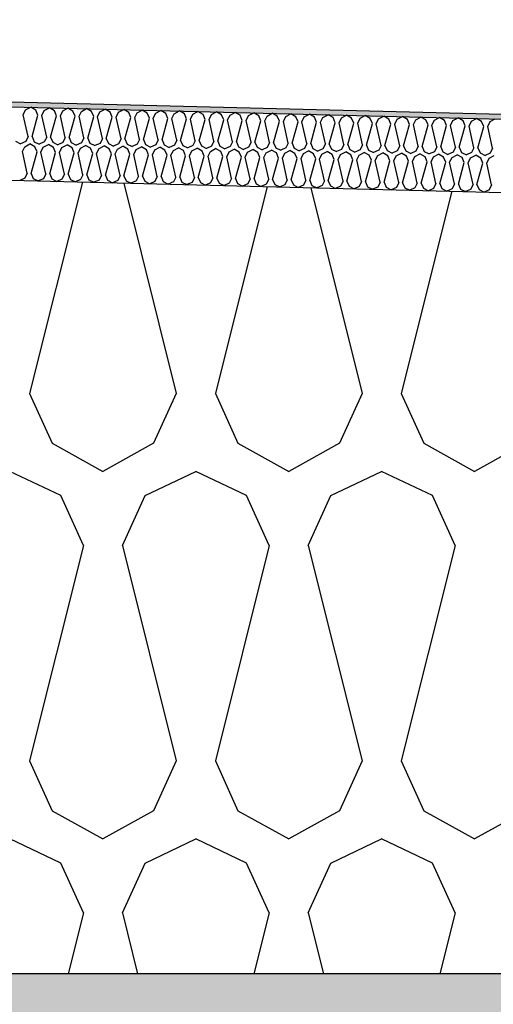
# Model space of a CAD drawing. Header units: millimetres. Extents: x -74465 to -41950, y -2141 to 15832.
# Tile 89 of 131: x -59561 to -59368, y 10282 to 10685. Entities that reach past the tile are written whole.
import ezdxf

# ---------------------------------------------------------------- set-up
doc = ezdxf.new("R2010")
doc.units = ezdxf.units.MM
doc.header["$LTSCALE"] = 0.5
doc.header["$MEASUREMENT"] = 0
doc.linetypes.add('PLINE', pattern=[0])
for name, color, linetype in [('26-- Yttertak (Skravur)(Nye konstruksjoner)', 7, 'Continuous'), ('26-- Yttertak(Nye konstruksjoner)', 7, 'Continuous'), ('261- Primærkonstruksjon (tak) (Skravur)(Nye konstruksjoner)', 7, 'Continuous'), ('261- Primærkonstruksjon (tak)(Nye konstruksjoner)', 7, 'Continuous'), ('262- Taktekking (Skravur)(Nye konstruksjoner)', 7, 'Continuous'), ('262- Taktekking(Nye konstruksjoner)', 7, 'Continuous')]:
    doc.layers.add(name, color=color, linetype=linetype)

# ---------------------------------------------------------------- blocks, each defined once
blk = doc.blocks.new('*X3')
at = {"layer": '26-- Yttertak (Skravur)(Nye konstruksjoner)', "linetype": 'PLINE'}
for p, q in [((-59535.44, 10618.21), (-59557.03, 10531.88)), ((-59518.57, 10617.79), (-59497.09, 10531.88)), ((-59460.04, 10616.33), (-59481.15, 10531.88)), ((-59442.21, 10615.88), (-59421.21, 10531.88)), ((-59384.63, 10614.44), (-59405.27, 10531.88)), ((-59557.03, 10531.88), (-59547.78, 10511.56)), ((-59497.09, 10531.88), (-59506.34, 10511.56)), ((-59481.15, 10531.88), (-59471.9, 10511.56)), ((-59421.21, 10531.88), (-59430.46, 10511.56)), ((-59405.27, 10531.88), (-59396.02, 10511.56)), ((-59547.78, 10511.56), (-59527.06, 10500)), ((-59506.34, 10511.56), (-59527.06, 10500)), ((-59471.9, 10511.56), (-59451.18, 10500)), ((-59430.46, 10511.56), (-59451.18, 10500)), ((-59396.02, 10511.56), (-59375.3, 10500)), ((-59354.58, 10511.56), (-59375.3, 10500)), ((-59544.27, 10490.19), (-59565, 10500)), ((-59509.84, 10490.19), (-59489.12, 10500)), ((-59468.4, 10490.19), (-59489.12, 10500)), ((-59433.96, 10490.19), (-59413.24, 10500)), ((-59392.52, 10490.19), (-59413.24, 10500)), ((-59535.03, 10469.87), (-59544.27, 10490.19)), ((-59519.09, 10469.87), (-59509.84, 10490.19)), ((-59459.15, 10469.87), (-59468.4, 10490.19)), ((-59443.21, 10469.87), (-59433.96, 10490.19)), ((-59383.27, 10469.87), (-59392.52, 10490.19)), ((-59535.03, 10469.87), (-59557.03, 10381.88)), ((-59519.09, 10469.87), (-59497.09, 10381.88)), ((-59459.15, 10469.87), (-59481.15, 10381.88)), ((-59443.21, 10469.87), (-59421.21, 10381.88)), ((-59383.27, 10469.87), (-59405.27, 10381.88)), ((-59557.03, 10381.88), (-59547.78, 10361.56)), ((-59497.09, 10381.88), (-59506.34, 10361.56)), ((-59481.15, 10381.88), (-59471.9, 10361.56)), ((-59421.21, 10381.88), (-59430.46, 10361.56)), ((-59405.27, 10381.88), (-59396.02, 10361.56)), ((-59547.78, 10361.56), (-59527.06, 10350)), ((-59506.34, 10361.56), (-59527.06, 10350)), ((-59471.9, 10361.56), (-59451.18, 10350)), ((-59430.46, 10361.56), (-59451.18, 10350)), ((-59396.02, 10361.56), (-59375.3, 10350)), ((-59354.58, 10361.56), (-59375.3, 10350)), ((-59544.27, 10340.19), (-59565, 10350)), ((-59509.84, 10340.19), (-59489.12, 10350)), ((-59468.4, 10340.19), (-59489.12, 10350)), ((-59433.96, 10340.19), (-59413.24, 10350)), ((-59392.52, 10340.19), (-59413.24, 10350)), ((-59535.03, 10319.87), (-59544.27, 10340.19)), ((-59519.09, 10319.87), (-59509.84, 10340.19)), ((-59459.15, 10319.87), (-59468.4, 10340.19)), ((-59443.21, 10319.87), (-59433.96, 10340.19)), ((-59383.27, 10319.87), (-59392.52, 10340.19)), ((-59535.03, 10319.87), (-59541.25, 10295)), ((-59519.09, 10319.87), (-59512.87, 10295)), ((-59459.15, 10319.87), (-59465.37, 10295)), ((-59443.21, 10319.87), (-59436.99, 10295)), ((-59383.27, 10319.87), (-59389.49, 10295))]:
    blk.add_line(p, q, dxfattribs=at)
blk = doc.blocks.new('*X6')
at = {"layer": '262- Taktekking (Skravur)(Nye konstruksjoner)', "linetype": 'PLINE'}
for p, q in [((-59559.57, 10645.64), (-59558.6, 10647.65)), ((-59557.59, 10636.79), (-59559.57, 10645.64)), ((-59558.6, 10647.65), (-59556.5, 10648.75)), ((-59554.45, 10647.54), (-59556.5, 10648.75)), ((-59556, 10636.75), (-59553.58, 10645.49)), ((-59553.58, 10645.49), (-59554.45, 10647.54)), ((-59551.99, 10645.45), (-59551.01, 10647.46)), ((-59550.01, 10636.6), (-59551.99, 10645.45)), ((-59551.01, 10647.46), (-59548.91, 10648.56)), ((-59546.87, 10647.35), (-59548.91, 10648.56)), ((-59548.41, 10636.56), (-59546, 10645.3)), ((-59546, 10645.3), (-59546.87, 10647.35)), ((-59544.4, 10645.26), (-59543.43, 10647.27)), ((-59542.42, 10636.41), (-59544.4, 10645.26)), ((-59543.43, 10647.27), (-59541.33, 10648.37)), ((-59539.28, 10647.16), (-59541.33, 10648.37)), ((-59540.83, 10636.37), (-59538.41, 10645.11)), ((-59538.41, 10645.11), (-59539.28, 10647.16)), ((-59536.82, 10645.07), (-59535.84, 10647.08)), ((-59534.84, 10636.22), (-59536.82, 10645.07)), ((-59535.84, 10647.08), (-59533.74, 10648.18)), ((-59531.7, 10646.97), (-59533.74, 10648.18)), ((-59530.82, 10644.92), (-59531.7, 10646.97)), ((-59529.23, 10644.88), (-59528.26, 10646.89)), ((-59528.26, 10646.89), (-59526.15, 10647.99)), ((-59524.11, 10646.78), (-59526.15, 10647.99)), ((-59523.24, 10644.73), (-59524.11, 10646.78)), ((-59521.65, 10644.69), (-59520.67, 10646.7)), ((-59520.67, 10646.7), (-59518.57, 10647.8)), ((-59516.53, 10646.59), (-59518.57, 10647.8)), ((-59515.65, 10644.54), (-59516.53, 10646.59)), ((-59514.06, 10644.5), (-59513.08, 10646.51)), ((-59513.08, 10646.51), (-59510.98, 10647.61)), ((-59508.94, 10646.4), (-59510.98, 10647.61)), ((-59508.07, 10644.35), (-59508.94, 10646.4)), ((-59506.47, 10644.31), (-59505.5, 10646.32)), ((-59505.5, 10646.32), (-59503.4, 10647.42)), ((-59501.36, 10646.22), (-59503.4, 10647.42)), ((-59500.48, 10644.16), (-59501.36, 10646.22)), ((-59498.89, 10644.12), (-59497.91, 10646.13)), ((-59497.91, 10646.13), (-59495.81, 10647.23)), ((-59493.77, 10646.03), (-59495.81, 10647.23)), ((-59492.9, 10643.97), (-59493.77, 10646.03)), ((-59491.3, 10643.93), (-59490.33, 10645.94)), ((-59490.33, 10645.94), (-59488.23, 10647.04)), ((-59486.18, 10645.84), (-59488.23, 10647.04)), ((-59485.31, 10643.78), (-59486.18, 10645.84)), ((-59483.72, 10643.74), (-59482.74, 10645.75)), ((-59482.74, 10645.75), (-59480.64, 10646.85)), ((-59478.6, 10645.65), (-59480.64, 10646.85)), ((-59477.73, 10643.59), (-59478.6, 10645.65)), ((-59476.13, 10643.55), (-59475.16, 10645.56)), ((-59475.16, 10645.56), (-59473.06, 10646.66)), ((-59471.01, 10645.46), (-59473.06, 10646.66)), ((-59470.14, 10643.4), (-59471.01, 10645.46)), ((-59468.55, 10643.36), (-59467.57, 10645.37)), ((-59467.57, 10645.37), (-59465.47, 10646.48)), ((-59463.43, 10645.27), (-59465.47, 10646.48)), ((-59462.55, 10643.21), (-59463.43, 10645.27)), ((-59460.96, 10643.17), (-59459.99, 10645.18)), ((-59459.99, 10645.18), (-59457.89, 10646.29)), ((-59455.84, 10645.08), (-59457.89, 10646.29)), ((-59454.97, 10643.02), (-59455.84, 10645.08)), ((-59453.38, 10642.98), (-59452.4, 10644.99)), ((-59452.4, 10644.99), (-59450.3, 10646.1)), ((-59448.26, 10644.89), (-59450.3, 10646.1)), ((-59444.81, 10644.8), (-59442.71, 10645.91)), ((-59440.67, 10644.7), (-59442.71, 10645.91)), ((-59437.23, 10644.61), (-59435.13, 10645.72)), ((-59433.09, 10644.51), (-59435.13, 10645.72)), ((-59429.64, 10644.42), (-59427.54, 10645.53)), ((-59425.5, 10644.32), (-59427.54, 10645.53)), ((-59422.06, 10644.23), (-59419.96, 10645.34)), ((-59417.91, 10644.13), (-59419.96, 10645.34)), ((-59414.47, 10644.04), (-59412.37, 10645.15)), ((-59410.33, 10643.94), (-59412.37, 10645.15)), ((-59533.24, 10636.18), (-59530.82, 10644.92)), ((-59527.25, 10636.03), (-59529.23, 10644.88)), ((-59525.66, 10635.99), (-59523.24, 10644.73)), ((-59519.67, 10635.84), (-59521.65, 10644.69)), ((-59518.07, 10635.8), (-59515.65, 10644.54)), ((-59512.08, 10635.65), (-59514.06, 10644.5)), ((-59510.49, 10635.61), (-59508.07, 10644.35)), ((-59504.49, 10635.46), (-59506.47, 10644.31)), ((-59502.9, 10635.42), (-59500.48, 10644.16)), ((-59496.91, 10635.27), (-59498.89, 10644.12)), ((-59495.32, 10635.23), (-59492.9, 10643.97)), ((-59489.32, 10635.08), (-59491.3, 10643.93)), ((-59487.73, 10635.04), (-59485.31, 10643.78)), ((-59481.74, 10634.89), (-59483.72, 10643.74)), ((-59480.14, 10634.85), (-59477.73, 10643.59)), ((-59474.15, 10634.7), (-59476.13, 10643.55)), ((-59472.56, 10634.66), (-59470.14, 10643.4)), ((-59466.57, 10634.51), (-59468.55, 10643.36)), ((-59464.97, 10634.47), (-59462.55, 10643.21)), ((-59458.98, 10634.32), (-59460.96, 10643.17)), ((-59457.39, 10634.28), (-59454.97, 10643.02)), ((-59451.4, 10634.13), (-59453.38, 10642.98)), ((-59449.8, 10634.09), (-59447.38, 10642.83)), ((-59447.38, 10642.83), (-59448.26, 10644.89)), ((-59445.79, 10642.79), (-59444.81, 10644.8)), ((-59443.81, 10633.94), (-59445.79, 10642.79)), ((-59442.22, 10633.9), (-59439.8, 10642.64)), ((-59439.8, 10642.64), (-59440.67, 10644.7)), ((-59438.2, 10642.6), (-59437.23, 10644.61)), ((-59436.23, 10633.75), (-59438.2, 10642.6)), ((-59434.63, 10633.71), (-59432.21, 10642.45)), ((-59432.21, 10642.45), (-59433.09, 10644.51)), ((-59430.62, 10642.41), (-59429.64, 10644.42)), ((-59428.64, 10633.56), (-59430.62, 10642.41)), ((-59427.05, 10633.52), (-59424.63, 10642.26)), ((-59424.63, 10642.26), (-59425.5, 10644.32)), ((-59423.03, 10642.22), (-59422.06, 10644.23)), ((-59421.05, 10633.37), (-59423.03, 10642.22)), ((-59419.46, 10633.33), (-59417.04, 10642.07)), ((-59417.04, 10642.07), (-59417.91, 10644.13)), ((-59415.45, 10642.04), (-59414.47, 10644.04)), ((-59413.47, 10633.18), (-59415.45, 10642.04)), ((-59411.87, 10633.14), (-59409.46, 10641.89)), ((-59409.46, 10641.89), (-59410.33, 10643.94)), ((-59407.86, 10641.85), (-59406.89, 10643.85)), ((-59405.88, 10632.99), (-59407.86, 10641.85)), ((-59406.89, 10643.85), (-59404.79, 10644.96)), ((-59402.74, 10643.75), (-59404.79, 10644.96)), ((-59404.29, 10632.95), (-59401.87, 10641.7)), ((-59401.87, 10641.7), (-59402.74, 10643.75)), ((-59400.28, 10641.66), (-59399.3, 10643.66)), ((-59398.3, 10632.8), (-59400.28, 10641.66)), ((-59399.3, 10643.66), (-59397.2, 10644.77)), ((-59395.16, 10643.56), (-59397.2, 10644.77)), ((-59396.7, 10632.76), (-59394.28, 10641.51)), ((-59394.28, 10641.51), (-59395.16, 10643.56)), ((-59392.69, 10641.47), (-59391.72, 10643.47)), ((-59390.71, 10632.62), (-59392.69, 10641.47)), ((-59391.72, 10643.47), (-59389.62, 10644.58)), ((-59387.57, 10643.37), (-59389.62, 10644.58)), ((-59389.12, 10632.58), (-59386.7, 10641.32)), ((-59386.7, 10641.32), (-59387.57, 10643.37)), ((-59385.11, 10641.28), (-59384.13, 10643.28)), ((-59383.13, 10632.43), (-59385.11, 10641.28)), ((-59384.13, 10643.28), (-59382.03, 10644.39)), ((-59379.99, 10643.18), (-59382.03, 10644.39)), ((-59381.53, 10632.39), (-59379.11, 10641.13)), ((-59379.11, 10641.13), (-59379.99, 10643.18)), ((-59377.52, 10641.09), (-59376.54, 10643.1)), ((-59375.54, 10632.24), (-59377.52, 10641.09)), ((-59376.54, 10643.1), (-59374.44, 10644.2)), ((-59372.4, 10642.99), (-59374.44, 10644.2)), ((-59371.53, 10640.94), (-59372.4, 10642.99)), ((-59369.93, 10640.9), (-59368.96, 10642.91)), ((-59368.96, 10642.91), (-59366.86, 10644.01)), ((-59373.95, 10632.2), (-59371.53, 10640.94)), ((-59367.96, 10632.05), (-59369.93, 10640.9)), ((-59562.71, 10634.88), (-59560.66, 10633.85)), ((-59558.57, 10634.78), (-59560.66, 10633.85)), ((-59558.97, 10632.65), (-59556.87, 10633.76)), ((-59557.59, 10636.79), (-59558.57, 10634.78)), ((-59554.83, 10632.55), (-59556.87, 10633.76)), ((-59556, 10636.75), (-59555.13, 10634.69)), ((-59555.13, 10634.69), (-59553.08, 10633.66)), ((-59550.98, 10634.59), (-59553.08, 10633.66)), ((-59551.39, 10632.46), (-59549.29, 10633.57)), ((-59550.01, 10636.6), (-59550.98, 10634.59)), ((-59547.24, 10632.36), (-59549.29, 10633.57)), ((-59548.41, 10636.56), (-59547.54, 10634.5)), ((-59547.54, 10634.5), (-59545.49, 10633.47)), ((-59543.4, 10634.4), (-59545.49, 10633.47)), ((-59543.8, 10632.27), (-59541.7, 10633.38)), ((-59542.42, 10636.41), (-59543.4, 10634.4)), ((-59539.66, 10632.17), (-59541.7, 10633.38)), ((-59540.83, 10636.37), (-59539.96, 10634.31)), ((-59539.96, 10634.31), (-59537.91, 10633.28)), ((-59535.81, 10634.21), (-59537.91, 10633.28)), ((-59536.22, 10632.08), (-59534.12, 10633.19)), ((-59534.84, 10636.22), (-59535.81, 10634.21)), ((-59532.07, 10631.98), (-59534.12, 10633.19)), ((-59533.24, 10636.18), (-59532.37, 10634.12)), ((-59532.37, 10634.12), (-59530.32, 10633.09)), ((-59528.23, 10634.02), (-59530.32, 10633.09)), ((-59528.63, 10631.89), (-59526.53, 10633)), ((-59527.25, 10636.03), (-59528.23, 10634.02)), ((-59524.49, 10631.79), (-59526.53, 10633)), ((-59525.66, 10635.99), (-59524.78, 10633.93)), ((-59524.78, 10633.93), (-59522.74, 10632.9)), ((-59520.64, 10633.83), (-59522.74, 10632.9)), ((-59519.67, 10635.84), (-59520.64, 10633.83)), ((-59518.07, 10635.8), (-59517.2, 10633.74)), ((-59517.2, 10633.74), (-59515.15, 10632.71)), ((-59513.06, 10633.64), (-59515.15, 10632.71)), ((-59512.08, 10635.65), (-59513.06, 10633.64)), ((-59510.49, 10635.61), (-59509.61, 10633.55)), ((-59509.61, 10633.55), (-59507.57, 10632.52)), ((-59505.47, 10633.45), (-59507.57, 10632.52)), ((-59504.49, 10635.46), (-59505.47, 10633.45)), ((-59502.9, 10635.42), (-59502.03, 10633.37)), ((-59502.03, 10633.37), (-59499.98, 10632.33)), ((-59497.88, 10633.26), (-59499.98, 10632.33)), ((-59496.91, 10635.27), (-59497.88, 10633.26)), ((-59495.32, 10635.23), (-59494.44, 10633.18)), ((-59494.44, 10633.18), (-59492.39, 10632.14)), ((-59490.3, 10633.07), (-59492.39, 10632.14)), ((-59489.32, 10635.08), (-59490.3, 10633.07)), ((-59487.73, 10635.04), (-59486.86, 10632.99)), ((-59486.86, 10632.99), (-59484.81, 10631.95)), ((-59481.74, 10634.89), (-59482.71, 10632.88)), ((-59480.14, 10634.85), (-59479.27, 10632.8)), ((-59474.15, 10634.7), (-59475.13, 10632.69)), ((-59472.56, 10634.66), (-59471.69, 10632.61)), ((-59466.57, 10634.51), (-59467.54, 10632.5)), ((-59464.97, 10634.47), (-59464.1, 10632.42)), ((-59458.98, 10634.32), (-59459.96, 10632.31)), ((-59457.39, 10634.28), (-59456.51, 10632.23)), ((-59451.4, 10634.13), (-59452.37, 10632.12)), ((-59449.8, 10634.09), (-59448.93, 10632.04)), ((-59443.81, 10633.94), (-59444.79, 10631.93)), ((-59442.22, 10633.9), (-59441.34, 10631.85)), ((-59436.23, 10633.75), (-59437.2, 10631.74)), ((-59434.63, 10633.71), (-59433.76, 10631.66)), ((-59428.64, 10633.56), (-59429.61, 10631.55)), ((-59427.05, 10633.52), (-59426.17, 10631.47)), ((-59421.05, 10633.37), (-59422.03, 10631.37)), ((-59419.46, 10633.33), (-59418.59, 10631.28)), ((-59413.47, 10633.18), (-59414.44, 10631.18)), ((-59411.87, 10633.14), (-59411, 10631.09)), ((-59405.88, 10632.99), (-59406.86, 10630.99)), ((-59404.29, 10632.95), (-59403.42, 10630.9)), ((-59559.95, 10630.64), (-59558.97, 10632.65)), ((-59557.97, 10621.79), (-59559.95, 10630.64)), ((-59556.37, 10621.75), (-59553.96, 10630.49)), ((-59553.96, 10630.49), (-59554.83, 10632.55)), ((-59552.36, 10630.45), (-59551.39, 10632.46)), ((-59550.38, 10621.6), (-59552.36, 10630.45)), ((-59548.79, 10621.56), (-59546.37, 10630.3)), ((-59546.37, 10630.3), (-59547.24, 10632.36)), ((-59544.78, 10630.26), (-59543.8, 10632.27)), ((-59542.8, 10621.41), (-59544.78, 10630.26)), ((-59541.2, 10621.37), (-59538.78, 10630.11)), ((-59538.78, 10630.11), (-59539.66, 10632.17)), ((-59537.19, 10630.07), (-59536.22, 10632.08)), ((-59535.21, 10621.22), (-59537.19, 10630.07)), ((-59533.62, 10621.18), (-59531.2, 10629.92)), ((-59531.2, 10629.92), (-59532.07, 10631.98)), ((-59529.61, 10629.88), (-59528.63, 10631.89)), ((-59527.63, 10621.03), (-59529.61, 10629.88)), ((-59526.03, 10620.99), (-59523.61, 10629.73)), ((-59523.61, 10629.73), (-59524.49, 10631.79)), ((-59522.02, 10629.69), (-59521.04, 10631.7)), ((-59520.04, 10620.84), (-59522.02, 10629.69)), ((-59521.04, 10631.7), (-59518.94, 10632.81)), ((-59516.9, 10631.6), (-59518.94, 10632.81)), ((-59518.45, 10620.8), (-59516.03, 10629.54)), ((-59516.03, 10629.54), (-59516.9, 10631.6)), ((-59514.43, 10629.5), (-59513.46, 10631.51)), ((-59512.46, 10620.65), (-59514.43, 10629.5)), ((-59513.46, 10631.51), (-59511.36, 10632.62)), ((-59509.32, 10631.41), (-59511.36, 10632.62)), ((-59510.86, 10620.61), (-59508.44, 10629.36)), ((-59508.44, 10629.36), (-59509.32, 10631.41)), ((-59506.85, 10629.32), (-59505.87, 10631.32)), ((-59504.87, 10620.46), (-59506.85, 10629.32)), ((-59505.87, 10631.32), (-59503.77, 10632.43)), ((-59501.73, 10631.22), (-59503.77, 10632.43)), ((-59503.28, 10620.42), (-59500.86, 10629.17)), ((-59500.86, 10629.17), (-59501.73, 10631.22)), ((-59499.26, 10629.13), (-59498.29, 10631.13)), ((-59497.28, 10620.27), (-59499.26, 10629.13)), ((-59498.29, 10631.13), (-59496.19, 10632.24)), ((-59494.15, 10631.03), (-59496.19, 10632.24)), ((-59495.69, 10620.23), (-59493.27, 10628.98)), ((-59493.27, 10628.98), (-59494.15, 10631.03)), ((-59491.68, 10628.94), (-59490.7, 10630.94)), ((-59489.7, 10620.08), (-59491.68, 10628.94)), ((-59490.7, 10630.94), (-59488.6, 10632.05)), ((-59486.56, 10630.84), (-59488.6, 10632.05)), ((-59485.69, 10628.79), (-59486.56, 10630.84)), ((-59482.71, 10632.88), (-59484.81, 10631.95)), ((-59484.09, 10628.75), (-59483.12, 10630.75)), ((-59483.12, 10630.75), (-59481.02, 10631.86)), ((-59478.97, 10630.65), (-59481.02, 10631.86)), ((-59479.27, 10632.8), (-59477.22, 10631.76)), ((-59478.1, 10628.6), (-59478.97, 10630.65)), ((-59475.13, 10632.69), (-59477.22, 10631.76)), ((-59476.51, 10628.56), (-59475.53, 10630.57)), ((-59475.53, 10630.57), (-59473.43, 10631.67)), ((-59471.39, 10630.46), (-59473.43, 10631.67)), ((-59471.69, 10632.61), (-59469.64, 10631.57)), ((-59470.51, 10628.41), (-59471.39, 10630.46)), ((-59467.54, 10632.5), (-59469.64, 10631.57)), ((-59468.92, 10628.37), (-59467.95, 10630.38)), ((-59467.95, 10630.38), (-59465.85, 10631.48)), ((-59463.8, 10630.27), (-59465.85, 10631.48)), ((-59464.1, 10632.42), (-59462.05, 10631.38)), ((-59462.93, 10628.22), (-59463.8, 10630.27)), ((-59459.96, 10632.31), (-59462.05, 10631.38)), ((-59461.34, 10628.18), (-59460.36, 10630.19)), ((-59460.36, 10630.19), (-59458.26, 10631.29)), ((-59456.22, 10630.08), (-59458.26, 10631.29)), ((-59456.51, 10632.23), (-59454.47, 10631.2)), ((-59455.34, 10628.03), (-59456.22, 10630.08)), ((-59452.37, 10632.12), (-59454.47, 10631.2)), ((-59453.75, 10627.99), (-59452.77, 10630)), ((-59452.77, 10630), (-59450.67, 10631.1)), ((-59448.63, 10629.89), (-59450.67, 10631.1)), ((-59448.93, 10632.04), (-59446.88, 10631.01)), ((-59447.76, 10627.84), (-59448.63, 10629.89)), ((-59444.79, 10631.93), (-59446.88, 10631.01)), ((-59446.16, 10627.8), (-59445.19, 10629.81)), ((-59445.19, 10629.81), (-59443.09, 10630.91)), ((-59441.05, 10629.7), (-59443.09, 10630.91)), ((-59441.34, 10631.85), (-59439.3, 10630.82)), ((-59440.17, 10627.65), (-59441.05, 10629.7)), ((-59437.2, 10631.74), (-59439.3, 10630.82)), ((-59438.58, 10627.61), (-59437.6, 10629.62)), ((-59437.6, 10629.62), (-59435.5, 10630.72)), ((-59433.46, 10629.51), (-59435.5, 10630.72)), ((-59433.76, 10631.66), (-59431.71, 10630.63)), ((-59432.59, 10627.46), (-59433.46, 10629.51)), ((-59429.61, 10631.55), (-59431.71, 10630.63)), ((-59430.99, 10627.42), (-59430.02, 10629.43)), ((-59430.02, 10629.43), (-59427.92, 10630.53)), ((-59425.88, 10629.32), (-59427.92, 10630.53)), ((-59426.17, 10631.47), (-59424.13, 10630.44)), ((-59425, 10627.27), (-59425.88, 10629.32)), ((-59422.03, 10631.37), (-59424.13, 10630.44)), ((-59423.41, 10627.23), (-59422.43, 10629.24)), ((-59422.43, 10629.24), (-59420.33, 10630.34)), ((-59418.29, 10629.13), (-59420.33, 10630.34)), ((-59418.59, 10631.28), (-59416.54, 10630.25)), ((-59417.42, 10627.08), (-59418.29, 10629.13)), ((-59414.44, 10631.18), (-59416.54, 10630.25)), ((-59415.82, 10627.04), (-59414.85, 10629.05)), ((-59414.85, 10629.05), (-59412.75, 10630.15)), ((-59410.7, 10628.94), (-59412.75, 10630.15)), ((-59411, 10631.09), (-59408.95, 10630.06)), ((-59409.83, 10626.89), (-59410.7, 10628.94)), ((-59406.86, 10630.99), (-59408.95, 10630.06)), ((-59407.26, 10628.86), (-59405.16, 10629.96)), ((-59403.12, 10628.75), (-59405.16, 10629.96)), ((-59403.42, 10630.9), (-59401.37, 10629.87)), ((-59399.27, 10630.8), (-59401.37, 10629.87)), ((-59399.68, 10628.67), (-59397.58, 10629.77)), ((-59398.3, 10632.8), (-59399.27, 10630.8)), ((-59395.53, 10628.57), (-59397.58, 10629.77)), ((-59396.7, 10632.76), (-59395.83, 10630.71)), ((-59395.83, 10630.71), (-59393.78, 10629.68)), ((-59391.69, 10630.61), (-59393.78, 10629.68)), ((-59392.09, 10628.48), (-59389.99, 10629.58)), ((-59390.71, 10632.62), (-59391.69, 10630.61)), ((-59387.95, 10628.38), (-59389.99, 10629.58)), ((-59389.12, 10632.58), (-59388.24, 10630.52)), ((-59388.24, 10630.52), (-59386.2, 10629.49)), ((-59384.1, 10630.42), (-59386.2, 10629.49)), ((-59384.51, 10628.29), (-59382.4, 10629.39)), ((-59383.13, 10632.43), (-59384.1, 10630.42)), ((-59380.36, 10628.19), (-59382.4, 10629.39)), ((-59381.53, 10632.39), (-59380.66, 10630.33)), ((-59380.66, 10630.33), (-59378.61, 10629.3)), ((-59376.52, 10630.23), (-59378.61, 10629.3)), ((-59376.92, 10628.1), (-59374.82, 10629.2)), ((-59375.54, 10632.24), (-59376.52, 10630.23)), ((-59372.78, 10628), (-59374.82, 10629.2)), ((-59373.95, 10632.2), (-59373.07, 10630.14)), ((-59373.07, 10630.14), (-59371.03, 10629.11)), ((-59368.93, 10630.04), (-59371.03, 10629.11)), ((-59369.33, 10627.91), (-59367.23, 10629.01)), ((-59367.96, 10632.05), (-59368.93, 10630.04)), ((-59488.1, 10620.04), (-59485.69, 10628.79)), ((-59482.11, 10619.9), (-59484.09, 10628.75)), ((-59480.52, 10619.86), (-59478.1, 10628.6)), ((-59474.53, 10619.71), (-59476.51, 10628.56)), ((-59472.93, 10619.67), (-59470.51, 10628.41)), ((-59466.94, 10619.52), (-59468.92, 10628.37)), ((-59465.35, 10619.48), (-59462.93, 10628.22)), ((-59459.36, 10619.33), (-59461.34, 10628.18)), ((-59457.76, 10619.29), (-59455.34, 10628.03)), ((-59451.77, 10619.14), (-59453.75, 10627.99)), ((-59450.18, 10619.1), (-59447.76, 10627.84)), ((-59444.19, 10618.95), (-59446.16, 10627.8)), ((-59442.59, 10618.91), (-59440.17, 10627.65)), ((-59436.6, 10618.76), (-59438.58, 10627.61)), ((-59435.01, 10618.72), (-59432.59, 10627.46)), ((-59429.01, 10618.57), (-59430.99, 10627.42)), ((-59427.42, 10618.53), (-59425, 10627.27)), ((-59421.43, 10618.38), (-59423.41, 10627.23)), ((-59419.84, 10618.34), (-59417.42, 10627.08)), ((-59413.84, 10618.19), (-59415.82, 10627.04)), ((-59412.25, 10618.15), (-59409.83, 10626.89)), ((-59408.24, 10626.85), (-59407.26, 10628.86)), ((-59406.26, 10618), (-59408.24, 10626.85)), ((-59404.66, 10617.96), (-59402.25, 10626.7)), ((-59402.25, 10626.7), (-59403.12, 10628.75)), ((-59400.65, 10626.66), (-59399.68, 10628.67)), ((-59398.67, 10617.81), (-59400.65, 10626.66)), ((-59397.08, 10617.77), (-59394.66, 10626.51)), ((-59394.66, 10626.51), (-59395.53, 10628.57)), ((-59393.07, 10626.47), (-59392.09, 10628.48)), ((-59391.09, 10617.62), (-59393.07, 10626.47)), ((-59389.49, 10617.58), (-59387.07, 10626.32)), ((-59387.07, 10626.32), (-59387.95, 10628.38)), ((-59385.48, 10626.28), (-59384.51, 10628.29)), ((-59383.5, 10617.43), (-59385.48, 10626.28)), ((-59381.91, 10617.39), (-59379.49, 10626.13)), ((-59379.49, 10626.13), (-59380.36, 10628.19)), ((-59377.89, 10626.09), (-59376.92, 10628.1)), ((-59375.92, 10617.24), (-59377.89, 10626.09)), ((-59374.32, 10617.2), (-59371.9, 10625.94)), ((-59371.9, 10625.94), (-59372.78, 10628)), ((-59370.31, 10625.9), (-59369.33, 10627.91)), ((-59368.33, 10617.05), (-59370.31, 10625.9)), ((-59557.97, 10621.79), (-59558.94, 10619.78)), ((-59556.37, 10621.75), (-59555.5, 10619.7)), ((-59550.38, 10621.6), (-59551.36, 10619.59)), ((-59548.79, 10621.56), (-59547.92, 10619.51)), ((-59542.8, 10621.41), (-59543.77, 10619.4)), ((-59541.2, 10621.37), (-59540.33, 10619.32)), ((-59535.21, 10621.22), (-59536.19, 10619.21)), ((-59533.62, 10621.18), (-59532.74, 10619.13)), ((-59527.63, 10621.03), (-59528.6, 10619.02)), ((-59526.03, 10620.99), (-59525.16, 10618.94)), ((-59558.94, 10619.78), (-59561.04, 10618.85)), ((-59555.5, 10619.7), (-59553.45, 10618.67)), ((-59551.36, 10619.59), (-59553.45, 10618.67)), ((-59547.92, 10619.51), (-59545.87, 10618.48)), ((-59543.77, 10619.4), (-59545.87, 10618.48)), ((-59540.33, 10619.32), (-59538.28, 10618.29)), ((-59536.19, 10619.21), (-59538.28, 10618.29)), ((-59532.74, 10619.13), (-59530.7, 10618.1)), ((-59528.6, 10619.02), (-59530.7, 10618.1)), ((-59525.16, 10618.94), (-59523.11, 10617.91)), ((-59521.02, 10618.84), (-59523.11, 10617.91)), ((-59520.04, 10620.84), (-59521.02, 10618.84)), ((-59518.45, 10620.8), (-59517.57, 10618.75)), ((-59517.57, 10618.75), (-59515.53, 10617.72)), ((-59513.43, 10618.65), (-59515.53, 10617.72)), ((-59512.46, 10620.65), (-59513.43, 10618.65)), ((-59510.86, 10620.61), (-59509.99, 10618.56)), ((-59509.99, 10618.56), (-59507.94, 10617.53)), ((-59505.84, 10618.46), (-59507.94, 10617.53)), ((-59504.87, 10620.46), (-59505.84, 10618.46)), ((-59503.28, 10620.42), (-59502.4, 10618.37)), ((-59502.4, 10618.37), (-59500.36, 10617.34)), ((-59498.26, 10618.27), (-59500.36, 10617.34)), ((-59497.28, 10620.27), (-59498.26, 10618.27)), ((-59495.69, 10620.23), (-59494.82, 10618.18)), ((-59494.82, 10618.18), (-59492.77, 10617.15)), ((-59490.67, 10618.08), (-59492.77, 10617.15)), ((-59489.7, 10620.08), (-59490.67, 10618.08)), ((-59488.1, 10620.04), (-59487.23, 10617.99)), ((-59487.23, 10617.99), (-59485.18, 10616.96)), ((-59483.09, 10617.89), (-59485.18, 10616.96)), ((-59482.11, 10619.9), (-59483.09, 10617.89)), ((-59480.52, 10619.86), (-59479.65, 10617.8)), ((-59479.65, 10617.8), (-59477.6, 10616.77)), ((-59475.5, 10617.7), (-59477.6, 10616.77)), ((-59474.53, 10619.71), (-59475.5, 10617.7)), ((-59472.93, 10619.67), (-59472.06, 10617.61)), ((-59472.06, 10617.61), (-59470.01, 10616.58)), ((-59467.92, 10617.51), (-59470.01, 10616.58)), ((-59466.94, 10619.52), (-59467.92, 10617.51)), ((-59465.35, 10619.48), (-59464.47, 10617.42)), ((-59464.47, 10617.42), (-59462.43, 10616.39)), ((-59460.33, 10617.32), (-59462.43, 10616.39)), ((-59459.36, 10619.33), (-59460.33, 10617.32)), ((-59457.76, 10619.29), (-59456.89, 10617.23)), ((-59456.89, 10617.23), (-59454.84, 10616.2)), ((-59452.75, 10617.13), (-59454.84, 10616.2)), ((-59451.77, 10619.14), (-59452.75, 10617.13)), ((-59450.18, 10619.1), (-59449.3, 10617.04)), ((-59449.3, 10617.04), (-59447.26, 10616.01)), ((-59445.16, 10616.94), (-59447.26, 10616.01)), ((-59444.19, 10618.95), (-59445.16, 10616.94)), ((-59442.59, 10618.91), (-59441.72, 10616.85)), ((-59441.72, 10616.85), (-59439.67, 10615.82)), ((-59436.6, 10618.76), (-59437.58, 10616.75)), ((-59435.01, 10618.72), (-59434.13, 10616.66)), ((-59429.01, 10618.57), (-59429.99, 10616.56)), ((-59427.42, 10618.53), (-59426.55, 10616.47)), ((-59421.43, 10618.38), (-59422.4, 10616.37)), ((-59419.84, 10618.34), (-59418.96, 10616.28)), ((-59413.84, 10618.19), (-59414.82, 10616.18)), ((-59412.25, 10618.15), (-59411.38, 10616.09)), ((-59406.26, 10618), (-59407.23, 10615.99)), ((-59404.66, 10617.96), (-59403.79, 10615.9)), ((-59398.67, 10617.81), (-59399.65, 10615.8)), ((-59397.08, 10617.77), (-59396.2, 10615.72)), ((-59391.09, 10617.62), (-59392.06, 10615.61)), ((-59389.49, 10617.58), (-59388.62, 10615.53)), ((-59383.5, 10617.43), (-59384.48, 10615.42)), ((-59381.91, 10617.39), (-59381.03, 10615.34)), ((-59375.92, 10617.24), (-59376.89, 10615.23)), ((-59374.32, 10617.2), (-59373.45, 10615.15)), ((-59368.33, 10617.05), (-59369.31, 10615.04)), ((-59437.58, 10616.75), (-59439.67, 10615.82)), ((-59434.13, 10616.66), (-59432.09, 10615.63)), ((-59429.99, 10616.56), (-59432.09, 10615.63)), ((-59426.55, 10616.47), (-59424.5, 10615.44)), ((-59422.4, 10616.37), (-59424.5, 10615.44)), ((-59418.96, 10616.28), (-59416.91, 10615.25)), ((-59414.82, 10616.18), (-59416.91, 10615.25)), ((-59411.38, 10616.09), (-59409.33, 10615.06)), ((-59407.23, 10615.99), (-59409.33, 10615.06)), ((-59403.79, 10615.9), (-59401.74, 10614.87)), ((-59399.65, 10615.8), (-59401.74, 10614.87)), ((-59396.2, 10615.72), (-59394.16, 10614.68)), ((-59392.06, 10615.61), (-59394.16, 10614.68)), ((-59388.62, 10615.53), (-59386.57, 10614.49)), ((-59384.48, 10615.42), (-59386.57, 10614.49)), ((-59381.03, 10615.34), (-59378.99, 10614.3)), ((-59376.89, 10615.23), (-59378.99, 10614.3)), ((-59373.45, 10615.15), (-59371.4, 10614.11)), ((-59369.31, 10615.04), (-59371.4, 10614.11))]:
    blk.add_line(p, q, dxfattribs=at)

msp = doc.modelspace()

# ---------------------------------------------------------------- hatches: boundary and pattern name
at = {"layer": '261- Primærkonstruksjon (tak) (Skravur)(Nye konstruksjoner)', "linetype": 'Continuous'}
h = msp.add_hatch(dxfattribs=at)
h.set_pattern_fill('Prikker_tett', color=256, style=0, pattern_type=2)
h.set_pattern_definition([(0, (0, 0), (0, 43.30127), [0, -25]), (0, (12.5, 21.65), (0, 43.30127), [0, -25])])
h.paths.add_polyline_path([(-61126.57, 10270), (-54826.57, 10270), (-54826.57, 10295), (-61126.57, 10295)])
at = {"layer": '262- Taktekking (Skravur)(Nye konstruksjoner)', "linetype": 'Continuous'}
msp.add_hatch(color=256, dxfattribs=at).paths.add_polyline_path([(-60906.57, 10684.5), (-60906.57, 10682.5), (-55406.57, 10545.01), (-55406.57, 10547.01)])

# ---------------------------------------------------------------- linework, layer by layer
at = {"layer": '26-- Yttertak(Nye konstruksjoner)', "linetype": 'PLINE'}
msp.add_line((-60906.57, 10652.49), (-55406.57, 10515), dxfattribs=at)
at = {"layer": '261- Primærkonstruksjon (tak)(Nye konstruksjoner)', "linetype": 'PLINE', "flags": 128}
msp.add_lwpolyline([(-54906.57, 10295), (-60906.57, 10295), (-60908.57, 10295), (-60926.57, 10295), (-61126.57, 10295)], dxfattribs=at)
at = {"layer": '262- Taktekking(Nye konstruksjoner)', "linetype": 'PLINE'}
for p, q in [((-60906.57, 10684.5), (-55406.57, 10547.01)), ((-60906.57, 10682.5), (-55406.57, 10545.01))]:
    msp.add_line(p, q, dxfattribs=at)

# ---------------------------------------------------------------- block references
at = {"layer": '26-- Yttertak(Nye konstruksjoner)'}
msp.add_blockref('*X3', (0, 0), dxfattribs=at)
at = {"layer": '262- Taktekking(Nye konstruksjoner)'}
msp.add_blockref('*X6', (0, 0), dxfattribs=at)

doc.saveas('drawing.dxf')
